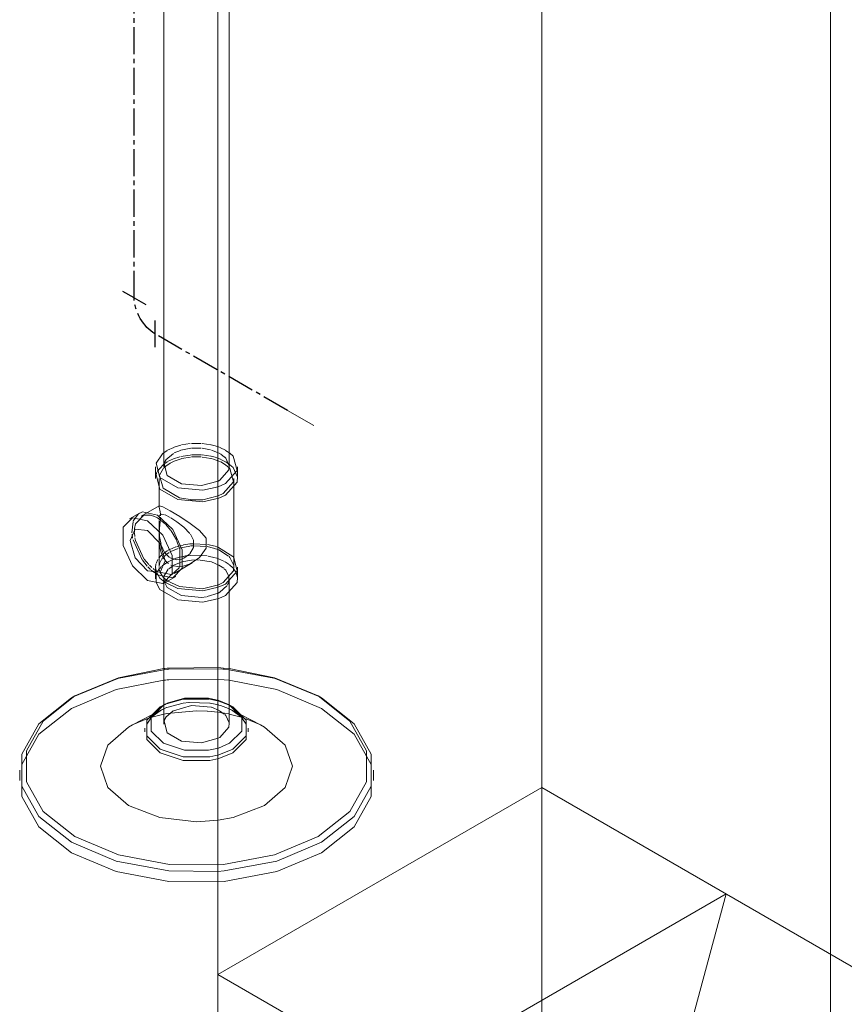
# Model space of a CAD drawing. Header units: inches. Extents: x -332 to 1204, y -60 to 270.
# Tile 31 of 91: x 19 to 42, y 130 to 157. Entities that reach past the tile are written whole.
import ezdxf

# ---------------------------------------------------------------- set-up
doc = ezdxf.new("R2010")
doc.units = ezdxf.units.IN
doc.header["$MEASUREMENT"] = 0
doc.linetypes.add('CLDWTR', pattern=[1.125, 0.75, -0.125, 0.125, -0.125])
doc.layers.add('P-PIPE', color=3, linetype='Continuous', lineweight=30)
doc.layers.add('P-SANR-FIXT', color=6, linetype='Continuous', lineweight=9)

# ---------------------------------------------------------------- blocks, each defined once
blk = doc.blocks.new('SSG_Safety_Station_Shower_Eyewash_PLA_3_ - Default-3066068-HOT AND COLD WATER RISER DIAGRAM')
at = {"layer": 'P-SANR-FIXT', "color": 254}
for p, q in [((22.822, 158.873), (22.822, 144.488)), ((22.594, 144.488), (22.594, 144.17)), ((22.692, 144.17), (22.692, 143.399)), ((22.146, 143.206), (21.871, 143.047)), ((22.698, 143.412), (22.195, 143.121)), ((22.692, 142.398), (22.692, 141.8)), ((23.109, 141.537), (23.612, 141.828)), ((22.882, 141.294), (23.158, 141.453)), ((22.822, 141.274), (22.822, 137.362)), ((20.358, 138.144), (20.266, 138.091)), ((22.78, 137.766), (21.96, 137.343)), ((22.812, 137.892), (22.721, 137.839)), ((21.849, 137.283), (21.96, 137.343)), ((22.302, 137.256), (22.302, 137.15)), ((18.831, 136.091), (18.831, 135.799))]:
    blk.add_line(p, q, dxfattribs=at)
at = {"layer": 'P-SANR-FIXT', "color": 10}
for p, q in [((24.638, 144.488), (24.638, 158.873)), ((23.31, 145.096), (23.552, 145.136)), ((23.593, 145.139), (23.856, 145.138)), ((23.891, 145.135), (24.126, 145.102)), ((22.788, 144.849), (22.846, 144.896)), ((22.848, 144.897), (22.913, 144.943)), ((23.088, 144.859), (22.884, 144.68)), ((22.927, 144.952), (23.1, 145.03)), ((23.112, 145.035), (23.295, 145.092)), ((23.285, 144.946), (23.114, 144.874)), ((23.574, 145.005), (23.297, 144.949)), ((23.859, 145.007), (23.595, 145.007)), ((23.596, 144.821), (23.864, 144.821)), ((24.118, 144.963), (23.89, 145.005)), ((24.355, 144.869), (24.142, 144.956)), ((24.339, 145.041), (24.381, 145.024)), ((24.393, 144.847), (24.355, 144.869)), ((24.396, 145.018), (24.53, 144.95)), ((24.509, 144.758), (24.404, 144.84)), ((24.537, 144.947), (24.654, 144.867)), ((22.641, 144.357), (22.804, 144.55)), ((22.804, 144.55), (22.839, 144.577)), ((22.853, 144.625), (22.833, 144.57)), ((22.851, 144.586), (22.915, 144.627)), ((22.883, 144.678), (22.853, 144.626)), ((22.883, 144.512), (22.996, 144.594)), ((22.927, 144.634), (23.089, 144.712)), ((22.996, 144.594), (23.107, 144.647)), ((23.096, 144.714), (23.268, 144.769)), ((23.114, 144.65), (23.301, 144.714)), ((23.31, 144.717), (23.568, 144.762)), ((23.594, 144.765), (23.863, 144.763)), ((23.887, 144.761), (24.126, 144.724)), ((23.889, 144.82), (24.124, 144.785)), ((24.343, 144.722), (24.391, 144.703)), ((24.346, 144.651), (24.393, 144.629)), ((24.401, 144.625), (24.531, 144.549)), ((24.406, 144.697), (24.536, 144.632)), ((24.533, 144.548), (24.637, 144.462)), ((24.539, 144.63), (24.656, 144.55)), ((22.608, 144.273), (22.634, 144.342)), ((22.705, 144.264), (22.818, 144.452)), ((22.829, 144.464), (22.882, 144.512)), ((24.866, 144.17), (24.866, 144.488)), ((24.332, 144.096), (24.372, 144.117)), ((24.533, 144.025), (24.332, 143.936)), ((24.852, 144.068), (24.533, 143.707)), ((24.768, 141.707), (24.768, 144.17)), ((24.855, 144.081), (24.852, 144.068)), ((24.864, 144.205), (24.855, 144.081)), ((24.464, 143.747), (24.33, 143.684)), ((23.892, 143.578), (23.568, 143.58)), ((24.33, 143.684), (23.908, 143.58)), ((24.533, 143.707), (24.348, 143.62)), ((21.976, 142.991), (22.12, 143.189)), ((22.727, 143.244), (22.729, 143.178)), ((21.94, 142.661), (21.971, 142.977)), ((22.272, 143.153), (22.444, 143.154)), ((22.454, 143.152), (22.536, 143.127)), ((22.543, 143.125), (22.652, 143.076)), ((22.652, 143.076), (22.86, 142.913)), ((22.695, 142.806), (22.695, 143.006)), ((22.696, 143.039), (22.702, 143.103)), ((22.727, 142.964), (22.699, 142.691)), ((22.708, 143.129), (22.734, 143.169)), ((22.728, 143.01), (22.727, 142.968)), ((22.729, 143.163), (22.729, 143.134)), ((22.729, 143.097), (22.729, 143.034)), ((22.737, 143.172), (22.752, 143.178)), ((22.756, 143.178), (22.846, 143.163)), ((22.858, 143.158), (22.996, 143.089)), ((23.017, 143.077), (23.184, 142.968)), ((22.008, 142.676), (22.011, 142.783)), ((22.017, 142.559), (22.008, 142.658)), ((22.701, 142.645), (22.695, 142.806)), ((22.87, 142.904), (23.022, 142.727)), ((23.032, 142.714), (23.173, 142.466)), ((21.961, 142.511), (21.943, 142.628)), ((22.224, 141.915), (21.971, 142.467)), ((22.692, 142.505), (22.692, 142.398)), ((22.694, 142.551), (22.696, 142.388)), ((22.696, 142.388), (22.705, 142.3)), ((23.179, 142.452), (23.265, 142.212)), ((22.706, 142.29), (22.758, 142.081)), ((22.846, 142.113), (22.752, 142.323)), ((22.767, 142.049), (22.921, 142.166)), ((22.982, 141.976), (22.846, 142.113)), ((22.884, 142.054), (22.968, 142.114)), ((22.927, 142.17), (22.967, 142.19)), ((22.993, 142.203), (23.16, 142.271)), ((23.023, 142.146), (23.225, 142.231)), ((23.178, 142.277), (23.232, 142.293)), ((23.232, 142.293), (23.284, 142.308)), ((23.252, 142.239), (23.287, 142.249)), ((23.284, 142.308), (23.358, 142.325)), ((23.295, 142.251), (23.544, 142.297)), ((23.374, 142.328), (23.546, 142.354)), ((23.65, 142.254), (23.547, 142.079)), ((23.552, 142.354), (23.609, 142.358)), ((23.568, 142.299), (23.652, 142.305)), ((23.619, 142.359), (23.648, 142.36)), ((23.648, 142.36), (24.009, 142.34)), ((23.652, 142.305), (24.006, 142.285)), ((24.339, 142.259), (24.74, 142.007)), ((24.351, 142.187), (24.615, 142.02)), ((22.367, 141.736), (22.231, 141.904)), ((22.407, 141.782), (22.281, 141.932)), ((22.608, 141.809), (22.659, 141.921)), ((22.682, 141.956), (22.739, 142.021)), ((22.705, 141.801), (22.713, 141.827)), ((22.72, 141.846), (22.75, 141.905)), ((22.739, 142.021), (22.767, 142.049)), ((22.76, 141.92), (22.792, 141.964)), ((22.768, 142.056), (22.799, 141.991)), ((22.775, 141.744), (22.927, 141.853)), ((22.797, 141.97), (22.867, 142.04)), ((22.819, 141.958), (22.839, 141.93)), ((22.839, 141.93), (22.87, 141.89)), ((22.871, 141.888), (22.909, 141.849)), ((22.918, 141.841), (22.955, 141.81)), ((22.928, 141.853), (23.161, 141.956)), ((23.098, 141.765), (23.26, 141.835)), ((23.164, 141.957), (23.242, 141.981)), ((23.253, 141.984), (23.311, 141.998)), ((23.26, 141.835), (23.325, 141.856)), ((23.312, 141.934), (23.268, 141.924)), ((23.311, 141.998), (23.363, 142.009)), ((23.37, 142.011), (23.429, 142.021)), ((24.049, 142.018), (24.246, 141.973)), ((24.269, 141.966), (24.343, 141.941)), ((24.343, 141.941), (24.502, 141.87)), ((24.524, 141.858), (24.636, 141.784)), ((24.742, 142.004), (24.766, 141.975)), ((22.456, 141.648), (22.378, 141.724)), ((22.495, 141.699), (22.424, 141.764)), ((22.509, 141.602), (22.477, 141.629)), ((22.548, 141.572), (22.514, 141.599)), ((22.559, 141.648), (22.528, 141.672)), ((22.652, 141.503), (22.553, 141.568)), ((22.642, 141.589), (22.568, 141.641)), ((22.594, 141.707), (22.594, 141.673)), ((22.594, 141.659), (22.594, 141.389)), ((22.597, 141.712), (22.604, 141.792)), ((22.599, 141.679), (22.597, 141.709)), ((22.618, 141.585), (22.6, 141.665)), ((22.608, 141.491), (22.634, 141.561)), ((22.718, 141.409), (22.621, 141.577)), ((22.648, 141.589), (22.687, 141.649)), ((23.032, 141.506), (22.655, 141.581)), ((22.692, 141.727), (22.704, 141.799)), ((22.692, 141.792), (22.692, 141.756)), ((22.699, 141.634), (22.692, 141.702)), ((22.708, 141.603), (22.701, 141.627)), ((22.711, 141.678), (22.756, 141.726)), ((22.967, 141.669), (23.088, 141.76)), ((23.015, 141.771), (23.049, 141.756)), ((23.247, 141.695), (23.048, 141.511)), ((23.054, 141.754), (23.247, 141.719)), ((23.332, 141.725), (23.557, 141.799)), ((24.352, 141.769), (24.486, 141.679)), ((24.647, 141.776), (24.737, 141.692)), ((24.742, 141.687), (24.764, 141.66)), ((24.767, 141.656), (24.825, 141.562)), ((24.831, 141.55), (24.864, 141.424)), ((24.866, 141.389), (24.866, 141.707)), ((22.608, 141.289), (22.608, 141.491)), ((23.072, 141.418), (22.652, 141.503)), ((22.851, 141.295), (22.718, 141.409)), ((22.822, 141.389), (22.822, 141.284)), ((22.83, 141.333), (22.824, 141.419)), ((24.464, 141.283), (24.343, 141.223)), ((24.638, 137.362), (24.638, 141.389)), ((24.372, 141.018), (24.326, 140.995)), ((24.533, 141.243), (24.332, 141.154)), ((24.573, 141.196), (24.372, 141.018)), ((24.326, 140.995), (24.025, 140.894)), ((24.533, 140.925), (24.348, 140.839)), ((21.586, 138.634), (22.828, 138.871)), ((22.828, 138.871), (22.856, 138.874)), ((22.829, 138.901), (22.856, 138.904)), ((22.873, 138.876), (22.9, 138.878)), ((22.874, 138.906), (22.9, 138.908)), ((22.919, 138.88), (22.964, 138.884)), ((22.977, 138.886), (24.325, 138.898)), ((24.325, 138.898), (24.443, 138.889)), ((24.456, 138.888), (24.483, 138.886)), ((24.5, 138.884), (24.633, 138.871)), ((24.633, 138.871), (25.874, 138.634)), ((22.859, 138.583), (22.828, 138.579)), ((22.903, 138.587), (22.873, 138.584)), ((24.496, 138.593), (24.325, 138.607)), ((24.633, 138.579), (24.5, 138.593)), ((20.266, 138.091), (20.309, 138.116)), ((22.899, 137.926), (23.361, 138.053)), ((23.365, 138.053), (24.076, 138.056)), ((24.1, 138.053), (24.345, 138)), ((24.345, 138.021), (24.614, 137.911)), ((27.194, 138.091), (27.102, 138.144)), ((27.151, 138.116), (27.194, 138.091)), ((22.494, 137.563), (22.721, 137.733)), ((22.721, 137.839), (22.817, 137.89)), ((22.721, 137.733), (22.826, 137.788)), ((22.821, 137.892), (22.852, 137.906)), ((22.826, 137.788), (22.861, 137.804)), ((22.831, 137.902), (22.866, 137.92)), ((22.857, 137.909), (22.891, 137.923)), ((22.866, 137.806), (22.899, 137.821)), ((22.872, 137.923), (22.906, 137.939)), ((23.083, 137.73), (22.884, 137.554)), ((23.588, 137.88), (23.088, 137.733)), ((23.524, 137.966), (24.098, 137.947)), ((24.137, 137.831), (23.595, 137.881)), ((24.109, 137.945), (24.341, 137.895)), ((24.355, 137.743), (24.142, 137.83)), ((24.347, 138), (24.617, 137.902)), ((24.348, 137.893), (24.391, 137.881)), ((24.5, 137.641), (24.37, 137.735)), ((24.398, 137.879), (24.618, 137.796)), ((24.739, 137.839), (24.648, 137.892)), ((24.654, 137.885), (24.69, 137.866)), ((25.501, 137.343), (24.68, 137.766)), ((24.698, 137.862), (24.739, 137.839)), ((21.978, 137.353), (22.356, 137.512)), ((22.351, 137.364), (22.485, 137.554)), ((22.356, 137.512), (22.528, 137.567)), ((22.828, 137.642), (22.867, 137.65)), ((22.852, 137.497), (22.833, 137.444)), ((22.881, 137.549), (22.853, 137.5)), ((22.87, 137.65), (22.908, 137.658)), ((24.034, 137.723), (24.334, 137.693)), ((24.351, 137.69), (24.492, 137.668)), ((24.508, 137.666), (24.621, 137.644)), ((24.932, 137.567), (25, 137.546)), ((24.988, 137.541), (25.109, 137.364)), ((25.013, 137.542), (25.081, 137.52)), ((25.104, 137.512), (25.482, 137.353)), ((25.158, 137.15), (25.158, 137.256)), ((24.332, 136.97), (24.372, 136.991)), ((24.648, 136.833), (24.335, 136.701)), ((24.739, 136.674), (24.345, 136.513)), ((24.739, 136.568), (24.345, 136.407)), ((28.569, 135.357), (28.569, 136.242)), ((28.629, 135.799), (28.629, 136.091)), ((27.194, 134.091), (25.954, 133.571))]:
    blk.add_line(p, q, dxfattribs=at)
for points in [[(24.136, 145.1, 0), (24.246, 145.072, 0), (24.339, 145.041, 0)], [(24.654, 144.867, 0), (24.742, 144.786, 0), (24.852, 144.386, 0), (24.533, 144.025, 0)], [(23.295, 144.776, 0), (23.552, 144.818, 0), (23.58, 144.82, 0)], [(24.132, 144.784, 0), (24.246, 144.755, 0), (24.343, 144.722, 0)], [(24.132, 144.723, 0), (24.201, 144.705, 0), (24.346, 144.651, 0)], [(24.637, 144.519, 0), (24.539, 144.726, 0), (24.512, 144.755, 0)], [(24.656, 144.55, 0), (24.742, 144.468, 0), (24.864, 144.205, 0)], [(24.372, 144.117, 0), (24.627, 144.406, 0), (24.637, 144.519, 0)], [(24.637, 144.462, 0), (24.655, 144.443, 0), (24.755, 144.077, 0), (24.464, 143.747, 0)], [(23.553, 143.582, 0), (23.259, 143.636, 0), (22.805, 143.898, 0), (22.701, 144.248, 0)], [(22.698, 143.412, 0), (22.695, 143.375, 0), (22.727, 143.245, 0)], [(22.011, 142.785, 0), (22.037, 142.915, 0), (22.272, 143.153, 0)], [(23.186, 142.966, 0), (23.381, 142.815, 0), (23.547, 142.645, 0), (23.547, 142.644, 0)], [(22.699, 142.688, 0), (22.695, 142.626, 0), (22.694, 142.556, 0)], [(22.272, 141.945, 0), (22.037, 142.454, 0), (22.023, 142.519, 0)], [(22.748, 142.339, 0), (22.708, 142.563, 0), (22.702, 142.627, 0)], [(23.561, 142.626, 0), (23.65, 142.455, 0), (23.651, 142.256, 0)], [(23.267, 142.205, 0), (23.267, 141.744, 0), (23.251, 141.705, 0)], [(24.027, 142.281, 0), (24.201, 142.241, 0), (24.351, 142.187, 0)], [(24.031, 142.337, 0), (24.246, 142.291, 0), (24.339, 142.259, 0)], [(23.268, 141.924, 0), (23.186, 141.916, 0), (22.996, 141.967, 0)], [(23.325, 141.856, 0), (23.588, 141.907, 0), (23.809, 141.91, 0)], [(23.536, 142.068, 0), (23.381, 141.96, 0), (23.334, 141.941, 0)], [(23.429, 142.021, 0), (23.552, 142.036, 0), (24.028, 142.021, 0)], [(23.827, 141.909, 0), (24.142, 141.856, 0), (24.352, 141.769, 0)], [(24.766, 141.975, 0), (24.852, 141.604, 0), (24.533, 141.243, 0)], [(24.631, 142.005, 0), (24.655, 141.979, 0), (24.765, 141.754, 0)], [(22.92, 141.332, 0), (22.805, 141.435, 0), (22.72, 141.567, 0)], [(22.824, 141.423, 0), (22.833, 141.471, 0), (22.949, 141.653, 0)], [(23.247, 141.719, 0), (23.27, 141.719, 0), (23.332, 141.725, 0)], [(24.767, 141.739, 0), (24.755, 141.613, 0), (24.464, 141.283, 0)], [(24.497, 141.669, 0), (24.539, 141.627, 0), (24.629, 141.453, 0)], [(24.01, 140.891, 0), (23.872, 140.871, 0), (23.318, 140.922, 0), (22.921, 141.151, 0), (22.84, 141.292, 0)], [(24.864, 141.424, 0), (24.852, 141.286, 0), (24.533, 140.925, 0)], [(24.629, 141.451, 0), (24.627, 141.307, 0), (24.584, 141.213, 0)], [(22.919, 138.91, 0), (22.984, 138.916, 0), (24.327, 138.929, 0)], [(24.327, 138.929, 0), (24.476, 138.916, 0), (24.631, 138.901, 0)], [(24.631, 138.901, 0), (25.895, 138.65, 0), (27.102, 138.144, 0), (27.98, 137.447, 0), (28.441, 136.628, 0), (28.441, 135.766, 0), (27.98, 134.947, 0), (27.102, 134.25, 0)], [(22.828, 138.579, 0), (21.506, 138.32, 0), (20.266, 137.799, 0)], [(20.313, 138.118, 0), (21.506, 138.611, 0), (21.567, 138.629, 0)], [(24.325, 138.607, 0), (22.964, 138.593, 0), (22.919, 138.589, 0)], [(28.569, 136.242, 0), (28.095, 137.084, 0), (27.194, 137.799, 0), (25.954, 138.32, 0), (24.633, 138.579, 0)], [(25.893, 138.629, 0), (25.954, 138.611, 0), (27.147, 138.118, 0)], [(22.914, 137.943, 0), (23.394, 138.086, 0), (24.066, 138.086, 0), (24.344, 138.021, 0)], [(27.194, 138.091, 0), (28.095, 137.375, 0), (28.569, 136.533, 0), (28.569, 135.648, 0), (28.095, 134.807, 0), (27.194, 134.091, 0)], [(20.266, 137.799, 0), (19.365, 137.084, 0), (18.891, 136.242, 0)], [(22.906, 137.824, 0), (23.361, 137.947, 0), (23.52, 137.966, 0)], [(22.913, 137.659, 0), (23.73, 137.733, 0), (24.026, 137.723, 0)], [(24.634, 137.788, 0), (24.739, 137.733, 0), (24.951, 137.578, 0)], [(24.648, 137.892, 0), (24.984, 137.556, 0), (24.984, 137.168, 0), (24.648, 136.833, 0)], [(24.739, 137.839, 0), (25.109, 137.47, 0), (25.109, 137.043, 0), (24.739, 136.674, 0)], [(22.528, 137.567, 0), (22.712, 137.616, 0), (22.828, 137.642, 0)], [(24.636, 137.4, 0), (24.539, 137.6, 0), (24.512, 137.629, 0)], [(24.632, 137.642, 0), (24.748, 137.616, 0), (24.932, 137.567, 0)], [(24.372, 136.991, 0), (24.627, 137.28, 0), (24.637, 137.39, 0)], [(25.109, 137.364, 0), (25.109, 136.937, 0), (24.739, 136.568, 0)], [(25.501, 137.343, 0), (25.611, 137.283, 0), (26.188, 136.785, 0), (26.39, 136.197, 0), (26.188, 135.609, 0), (25.611, 135.111, 0)], [(27.194, 133.799, 0), (28.095, 134.515, 0), (28.569, 135.357, 0)], [(25.611, 135.111, 0), (24.748, 134.778, 0), (24.334, 134.701, 0)], [(27.102, 134.25, 0), (25.895, 133.743, 0), (24.476, 133.477, 0), (24.327, 133.465, 0)], [(24.325, 132.992, 0), (24.496, 133.006, 0), (25.954, 133.279, 0), (27.194, 133.799, 0)], [(25.954, 133.571, 0), (24.496, 133.297, 0), (24.325, 133.283, 0)]]:
    blk.add_polyline3d(points, dxfattribs=at)
at = {"layer": 'P-SANR-FIXT', "color": 254}
for points in [[(24.332, 143.936, 0), (23.908, 143.841, 0), (23.215, 143.904, 0), (22.718, 144.191, 0), (22.608, 144.591, 0), (22.788, 144.849, 0)], [(22.833, 144.57, 0), (22.921, 144.25, 0), (23.318, 144.021, 0), (23.872, 143.97, 0), (24.332, 144.096, 0)], [(24.348, 143.62, 0), (23.908, 143.523, 0), (23.215, 143.586, 0), (22.718, 143.873, 0), (22.608, 144.273, 0)], [(22.12, 143.189, 0), (22.231, 143.24, 0), (22.652, 143.155, 0)], [(22.996, 143.275, 0), (22.799, 143.382, 0), (22.706, 143.414, 0), (22.698, 143.412, 0)], [(23.557, 141.799, 0), (23.814, 141.98, 0), (23.998, 142.234, 0), (23.998, 142.511, 0), (23.814, 142.729, 0), (23.558, 142.923, 0), (23.27, 143.11, 0), (22.996, 143.275, 0)], [(22.376, 141.344, 0), (21.956, 141.745, 0), (21.696, 142.308, 0), (21.696, 142.818, 0), (21.956, 143.081, 0), (22.376, 142.996, 0)], [(22.376, 142.996, 0), (22.797, 142.596, 0), (23.057, 142.033, 0), (23.057, 141.522, 0), (22.797, 141.259, 0), (22.376, 141.344, 0)], [(22.652, 143.155, 0), (23.072, 142.755, 0), (23.332, 142.192, 0), (23.332, 141.681, 0), (23.072, 141.418, 0)], [(22.376, 141.61, 0), (22.033, 141.972, 0), (21.891, 142.451, 0), (22.033, 142.765, 0), (22.376, 142.731, 0)], [(22.376, 142.731, 0), (22.72, 142.369, 0), (22.862, 141.89, 0), (22.72, 141.576, 0), (22.376, 141.61, 0)], [(24.348, 140.839, 0), (23.908, 140.741, 0), (23.215, 140.805, 0), (22.718, 141.091, 0), (22.608, 141.289, 0)], [(24.332, 141.154, 0), (23.908, 141.059, 0), (23.215, 141.123, 0), (22.851, 141.295, 0)], [(24.343, 141.223, 0), (23.892, 141.115, 0), (23.259, 141.173, 0), (22.92, 141.332, 0)], [(20.358, 138.144, 0), (21.565, 138.65, 0), (22.829, 138.901, 0)], [(24.325, 133.283, 0), (22.964, 133.297, 0), (21.506, 133.571, 0), (20.266, 134.091, 0), (19.365, 134.807, 0), (18.891, 135.648, 0), (18.891, 136.533, 0), (19.365, 137.375, 0), (20.266, 138.091, 0)], [(24.327, 133.465, 0), (22.984, 133.477, 0), (21.565, 133.743, 0), (20.358, 134.25, 0), (19.481, 134.947, 0), (19.019, 135.766, 0), (19.019, 136.628, 0), (19.481, 137.447, 0), (20.358, 138.144, 0)], [(24.345, 136.513, 0), (24.1, 136.46, 0), (23.361, 136.46, 0), (22.721, 136.674, 0), (22.351, 137.043, 0), (22.351, 137.47, 0), (22.721, 137.839, 0)], [(24.335, 136.701, 0), (24.066, 136.639, 0), (23.394, 136.639, 0), (22.812, 136.833, 0), (22.476, 137.168, 0), (22.476, 137.556, 0), (22.812, 137.892, 0)], [(24.334, 134.701, 0), (23.73, 134.661, 0), (22.712, 134.778, 0), (21.849, 135.111, 0), (21.272, 135.609, 0), (21.07, 136.197, 0), (21.272, 136.785, 0), (21.849, 137.283, 0)], [(24.345, 136.407, 0), (24.1, 136.354, 0), (23.361, 136.354, 0), (22.721, 136.568, 0), (22.351, 136.937, 0), (22.351, 137.364, 0)], [(22.833, 137.444, 0), (22.921, 137.124, 0), (23.318, 136.895, 0), (23.872, 136.844, 0), (24.332, 136.97, 0)], [(18.891, 136.242, 0), (18.891, 135.357, 0), (19.365, 134.515, 0), (20.266, 133.799, 0), (21.506, 133.279, 0), (22.964, 133.006, 0), (24.325, 132.992, 0)]]:
    blk.add_polyline3d(points, dxfattribs=at)
blk = doc.blocks.new('Safety Shower_Tankless_Water_Heater-Keltech-SNA_Series - SNA363_480D-V3-HOT AND COLD WATER RISER DIAGRAM')
at = {"layer": 'P-SANR-FIXT'}
for p, q in [((33.299, 174.8), (33.299, 135.608)), ((24.324, 130.427), (24.324, 169.619)), ((41.295, 159.821), (41.295, 120.629)), ((26.976, 145.634), (26.247, 146.055)), ((24.324, 130.427), (33.299, 135.608)), ((33.299, 135.608), (24.324, 130.427)), ((33.299, 129.717), (33.299, 135.608)), ((33.299, 135.608), (38.4, 132.663)), ((50.269, 125.81), (33.299, 135.608)), ((29.426, 127.481), (38.4, 132.663)), ((38.4, 132.663), (36.127, 124.177)), ((29.426, 127.481), (24.324, 130.427)), ((24.324, 130.427), (24.324, 120.629)), ((41.295, 120.629), (24.324, 130.427)), ((33.299, 125.81), (33.299, 129.703))]:
    blk.add_line(p, q, dxfattribs=at)
blk = doc.blocks.new('Elbow - Generic - Standard-V14-HOT AND COLD WATER RISER DIAGRAM')
at = {"layer": 'P-PIPE', "color": 5, "linetype": 'CLDWTR'}
for p, q in [((-184.712, 52.093), (-184.712, 52.46)), ((-184.712, 52.093), (-184.712, 51.725)), ((-184.456, 51.282), (-183.819, 50.914))]:
    blk.add_line(p, q, dxfattribs=at)
blk.add_ellipse((-184.712, 51.43), major_axis=(-0.406, 0.704), ratio=0.57735, start_param=3.926991, end_param=5.497787, dxfattribs=at)

msp = doc.modelspace()

# ---------------------------------------------------------------- linework, layer by layer
at = {"layer": 'P-PIPE', "color": 5, "linetype": 'CLDWTR'}
msp.add_line((22.004, 149.168), (22.004, 222.346), dxfattribs=at)
at = {"layer": 'P-PIPE', "color": 151, "linetype": 'CLDWTR'}
msp.add_line((26.247, 146.055), (22.579, 148.173), dxfattribs=at)

# ---------------------------------------------------------------- block references
at = {"layer": 'P-PIPE', "color": 5, "linetype": 'CLDWTR', "extrusion": (0, 0, -1), "rotation": 300.0000000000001}
msp.add_blockref('Elbow - Generic - Standard-V14-HOT AND COLD WATER RISER DIAGRAM', (25.238, -36.844), dxfattribs=at)
at = {"layer": 'P-SANR-FIXT', "color": 10}
msp.add_blockref('SSG_Safety_Station_Shower_Eyewash_PLA_3_ - Default-3066068-HOT AND COLD WATER RISER DIAGRAM', (0, 0), dxfattribs=at)
at = {"layer": 'P-SANR-FIXT'}
msp.add_blockref('Safety Shower_Tankless_Water_Heater-Keltech-SNA_Series - SNA363_480D-V3-HOT AND COLD WATER RISER DIAGRAM', (0, 0), dxfattribs=at)

doc.saveas('drawing.dxf')
